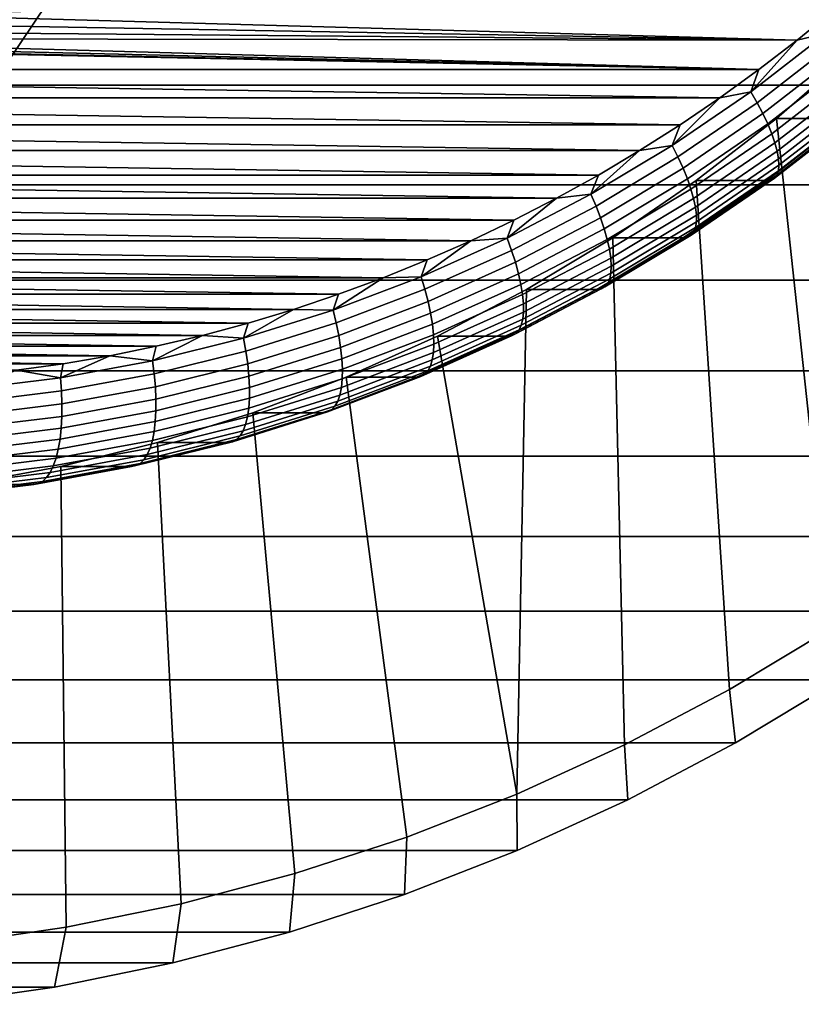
# Model space of a CAD drawing. Header units: metres. Extents: x -22 to 239, y -22 to 22.
# Tile 226 of 256: x 223 to 229.45, y -19.39 to -11.26. Entities that reach past the tile are written whole.
import ezdxf

# ---------------------------------------------------------------- set-up
doc = ezdxf.new("R2010")
doc.units = ezdxf.units.M
doc.layers.add('solid_10_151_033_XXX', color=7, linetype='CONTINUOUS')

msp = doc.modelspace()

# ---------------------------------------------------------------- linework, layer by layer
at = {"layer": 'solid_10_151_033_XXX'}
for points in [[(222.790314, -10.662548, 229.654709), (222.226196, -11.498305, 229.449387), (222.771347, -11.800925, 229.115631), (223.350296, -10.943189, 229.326355)], [(223.350296, -10.943189, 229.326355), (222.771347, -11.800925, 229.115631), (234.91301, -11.800924, 195.756683), (235.491974, -10.943188, 195.967407)], [(224.0112, -11.15921, 188.383301), (229.727356, -11.176139, 190.463821), (229.418274, -11.428628, 190.351318), (222.090347, -11.222472, 187.684174)], [(229.658234, -11.372212, 190.44519), (229.418274, -11.428628, 190.351318), (229.727356, -11.176139, 190.463821)], [(222.011078, -11.297859, 187.655319), (222.090347, -11.222472, 187.684174), (229.418274, -11.428628, 190.351318)], [(221.831329, -11.418055, 187.58989), (221.924316, -11.363371, 187.623734), (229.418274, -11.428628, 190.351318)], [(221.924316, -11.363371, 187.623734), (222.011078, -11.297859, 187.655319), (229.418274, -11.428628, 190.351318)], [(229.034729, -11.854294, 190.218246), (229.418274, -11.428628, 190.351318), (229.658234, -11.372212, 190.44519)], [(229.034729, -11.854294, 190.218246), (229.658234, -11.372212, 190.44519), (229.715378, -11.459868, 190.48584), (229.087051, -11.945666, 190.257156)], [(221.419907, -11.518, 187.44014), (229.102448, -11.671422, 190.236359), (213.737366, -11.671424, 184.643936), (213.421524, -11.42863, 184.528976)], [(221.831329, -11.418055, 187.58989), (229.418274, -11.428628, 190.351318), (229.102448, -11.671422, 190.236359), (221.732986, -11.461402, 187.554108)], [(229.034729, -11.854294, 190.218246), (229.102448, -11.671422, 190.236359), (229.418274, -11.428628, 190.351318)], [(221.526031, -11.511657, 187.478775), (229.102448, -11.671422, 190.236359), (221.419907, -11.518, 187.44014)], [(221.526031, -11.511657, 187.478775), (221.630936, -11.492689, 187.516953), (229.102448, -11.671422, 190.236359)], [(221.630936, -11.492689, 187.516953), (221.732986, -11.461402, 187.554108), (229.102448, -11.671422, 190.236359)], [(229.087051, -11.945666, 190.257156), (229.715378, -11.459868, 190.48584), (229.766708, -11.545317, 190.53746), (229.133698, -12.034737, 190.307068)], [(229.247208, -12.07652, 193.162338), (229.880814, -11.525177, 193.392944), (229.701141, -16.280258, 193.32756)], [(229.828659, -12.07651, 191.564865), (230.462234, -11.525182, 191.795471), (229.880814, -11.525177, 193.392944), (229.247208, -12.07652, 193.162338)], [(229.133698, -12.034737, 190.307068), (229.766708, -11.545317, 190.53746), (229.811584, -11.62748, 190.599396), (229.174072, -12.120382, 190.367355)], [(229.102448, -11.671422, 190.236359), (228.780136, -11.904324, 190.119049), (213.737366, -11.671424, 184.643936)], [(228.780136, -11.904324, 190.119049), (214.059677, -11.904325, 184.761246), (213.737366, -11.671424, 184.643936)], [(229.034729, -11.854294, 190.218246), (228.780136, -11.904324, 190.119049), (229.102448, -11.671422, 190.236359)], [(229.174072, -12.120382, 190.367355), (229.811584, -11.62748, 190.599396), (229.849457, -11.705322, 190.670853), (229.207672, -12.201525, 190.437271)], [(229.207672, -12.201525, 190.437271), (229.849457, -11.705322, 190.670853), (229.879822, -11.777864, 190.750961), (229.23407, -12.277141, 190.515915)], [(229.23407, -12.277141, 190.515915), (229.879822, -11.777864, 190.750961), (229.902328, -11.84419, 190.838684), (229.25293, -12.346278, 190.602325)], [(222.771347, -11.800925, 229.115631), (222.149567, -12.624085, 228.889328), (234.291229, -12.624084, 195.53038), (234.91301, -11.800924, 195.756683)], [(228.386368, -12.297709, 189.982269), (228.780136, -11.904324, 190.119049), (229.034729, -11.854294, 190.218246)], [(228.386368, -12.297709, 189.982269), (229.034729, -11.854294, 190.218246), (229.087051, -11.945666, 190.257156), (228.433701, -12.392499, 190.019348)], [(229.25293, -12.346278, 190.602325), (229.902328, -11.84419, 190.838684), (229.916656, -11.903464, 190.932922), (229.264023, -12.408066, 190.695374)], [(228.780136, -11.904324, 190.119049), (228.451553, -12.127172, 189.999466), (214.059677, -11.904325, 184.761246)], [(228.451553, -12.127172, 189.999466), (214.38826, -12.127174, 184.880844), (214.059677, -11.904325, 184.761246)], [(228.386368, -12.297709, 189.982269), (228.451553, -12.127172, 189.999466), (228.780136, -11.904324, 190.119049)], [(229.264023, -12.408066, 190.695374), (229.916656, -11.903464, 190.932922), (229.922668, -11.954941, 191.032501), (229.267197, -12.461724, 190.79393)], [(228.433701, -12.392499, 190.019348), (229.087051, -11.945666, 190.257156), (229.133698, -12.034737, 190.307068), (228.475479, -12.4849, 190.06749)], [(229.262421, -12.506578, 190.896713), (229.920242, -11.997971, 191.136139), (229.909454, -12.032012, 191.242569), (229.249756, -12.542063, 191.002457)], [(229.267197, -12.461724, 190.79393), (229.922668, -11.954941, 191.032501), (229.920242, -11.997971, 191.136139), (229.262421, -12.506578, 190.896713)], [(228.475479, -12.4849, 190.06749), (229.133698, -12.034737, 190.307068), (229.174072, -12.120382, 190.367355), (228.511169, -12.57375, 190.126083)], [(229.166534, -12.588447, 191.323868), (229.828659, -12.07651, 191.564865), (229.247208, -12.07652, 193.162338), (228.585114, -12.588436, 192.921356)], [(228.585114, -12.588436, 192.921356), (229.247208, -12.07652, 193.162338), (229.701141, -16.280258, 193.32756), (228.859406, -16.786699, 193.021179)], [(229.201492, -12.583256, 191.217438), (229.863342, -12.07153, 191.458344), (229.828659, -12.07651, 191.564865), (229.166534, -12.588447, 191.323868)], [(229.22937, -12.56773, 191.109818), (229.890396, -12.056635, 191.350418), (229.863342, -12.07153, 191.458344), (229.201492, -12.583256, 191.217438)], [(229.249756, -12.542063, 191.002457), (229.909454, -12.032012, 191.242569), (229.890396, -12.056635, 191.350418), (229.22937, -12.56773, 191.109818)], [(228.451553, -12.127172, 189.999466), (228.11702, -12.339747, 189.877701), (214.38826, -12.127174, 184.880844)], [(228.11702, -12.339747, 189.877701), (214.722778, -12.339749, 185.002594), (214.38826, -12.127174, 184.880844)], [(228.386368, -12.297709, 189.982269), (228.11702, -12.339747, 189.877701), (228.451553, -12.127172, 189.999466)], [(228.511169, -12.57375, 190.126083), (229.174072, -12.120382, 190.367355), (229.207672, -12.201525, 190.437271), (228.540329, -12.657928, 190.194382)], [(228.540329, -12.657928, 190.194382), (229.207672, -12.201525, 190.437271), (229.23407, -12.277141, 190.515915), (228.562592, -12.736373, 190.271515)], [(228.11702, -12.339747, 189.877701), (227.776855, -12.541859, 189.753891), (214.722778, -12.339749, 185.002594)], [(227.776855, -12.541859, 189.753891), (215.062958, -12.541861, 185.126404), (214.722778, -12.339749, 185.002594)], [(227.715286, -12.701011, 189.738007), (228.11702, -12.339747, 189.877701), (228.386368, -12.297709, 189.982269)], [(227.715286, -12.701011, 189.738007), (228.386368, -12.297709, 189.982269), (228.433701, -12.392499, 190.019348), (227.757446, -12.79891, 189.773209)], [(227.715286, -12.701011, 189.738007), (227.776855, -12.541859, 189.753891), (228.11702, -12.339747, 189.877701)], [(228.562592, -12.736373, 190.271515), (229.23407, -12.277141, 190.515915), (229.25293, -12.346278, 190.602325), (228.577667, -12.808096, 190.356552)], [(228.577667, -12.808096, 190.356552), (229.25293, -12.346278, 190.602325), (229.264023, -12.408066, 190.695374), (228.585373, -12.872194, 190.44838)], [(227.757446, -12.79891, 189.773209), (228.433701, -12.392499, 190.019348), (228.475479, -12.4849, 190.06749), (227.794174, -12.894342, 189.819519)], [(228.585373, -12.872194, 190.44838), (229.264023, -12.408066, 190.695374), (229.267197, -12.461724, 190.79393), (228.585617, -12.92786, 190.545853)], [(227.794174, -12.894342, 189.819519), (228.475479, -12.4849, 190.06749), (228.511169, -12.57375, 190.126083), (227.825012, -12.986106, 189.876343)], [(228.5784, -12.974392, 190.647751), (229.262421, -12.506578, 190.896713), (229.249756, -12.542063, 191.002457), (228.563782, -13.011204, 190.752792)], [(228.585617, -12.92786, 190.545853), (229.267197, -12.461724, 190.79393), (229.262421, -12.506578, 190.896713), (228.5784, -12.974392, 190.647751)], [(227.776855, -12.541859, 189.753891), (227.431274, -12.733369, 189.628113), (215.062958, -12.541861, 185.126404)], [(227.431274, -12.733369, 189.628113), (215.408524, -12.73337, 185.252182), (215.062958, -12.541861, 185.126404)], [(227.715286, -12.701011, 189.738007), (227.431274, -12.733369, 189.628113), (227.776855, -12.541859, 189.753891)], [(227.825012, -12.986106, 189.876343), (228.511169, -12.57375, 190.126083), (228.540329, -12.657928, 190.194382), (227.849579, -13.073044, 189.942963)], [(227.896576, -13.059324, 192.670746), (228.585114, -12.588436, 192.921356), (228.859406, -16.786699, 193.021179), (227.993118, -17.243904, 192.705887)], [(228.478012, -13.059323, 191.073273), (229.166534, -12.588447, 191.323868), (228.585114, -12.588436, 192.921356), (227.896576, -13.059324, 192.670746)], [(228.51326, -13.053938, 190.966949), (229.201492, -12.583256, 191.217438), (229.166534, -12.588447, 191.323868), (228.478012, -13.059323, 191.073273)], [(228.541992, -13.037831, 190.859634), (229.22937, -12.56773, 191.109818), (229.201492, -12.583256, 191.217438), (228.51326, -13.053938, 190.966949)], [(228.563782, -13.011204, 190.752792), (229.249756, -12.542063, 191.002457), (229.22937, -12.56773, 191.109818), (228.541992, -13.037831, 190.859634)], [(222.149567, -12.624085, 228.889328), (221.486847, -13.410192, 228.648117), (233.62851, -13.41019, 195.289169), (234.291229, -12.624084, 195.53038)], [(227.849579, -13.073044, 189.942963), (228.540329, -12.657928, 190.194382), (228.562592, -12.736373, 190.271515), (227.867569, -13.154061, 190.018555)], [(227.431274, -12.733369, 189.628113), (227.080597, -12.914104, 189.500473), (215.408524, -12.73337, 185.252182)], [(227.080597, -12.914104, 189.500473), (215.759216, -12.914104, 185.379822), (215.408524, -12.73337, 185.252182)], [(227.023651, -13.062885, 189.486282), (227.431274, -12.733369, 189.628113), (227.715286, -12.701011, 189.738007)], [(227.023651, -13.062885, 189.486282), (227.715286, -12.701011, 189.738007), (227.757446, -12.79891, 189.773209), (227.060486, -13.163573, 189.519547)], [(227.023651, -13.062885, 189.486282), (227.080597, -12.914104, 189.500473), (227.431274, -12.733369, 189.628113)], [(227.867569, -13.154061, 190.018555), (228.562592, -12.736373, 190.271515), (228.577667, -12.808096, 190.356552), (227.878723, -13.228137, 190.102158)], [(227.060486, -13.163573, 189.519547), (227.757446, -12.79891, 189.773209), (227.794174, -12.894342, 189.819519), (227.09201, -13.261724, 189.56395)], [(227.878723, -13.228137, 190.102158), (228.577667, -12.808096, 190.356552), (228.585373, -12.872194, 190.44838), (227.882935, -13.294337, 190.192703)], [(226.725174, -13.083885, 189.371109), (216.114639, -13.083886, 185.509186), (215.759216, -12.914104, 185.379822)], [(227.080597, -12.914104, 189.500473), (226.725174, -13.083885, 189.371109), (215.759216, -12.914104, 185.379822)], [(227.023651, -13.062885, 189.486282), (226.725174, -13.083885, 189.371109), (227.080597, -12.914104, 189.500473)], [(227.09201, -13.261724, 189.56395), (227.794174, -12.894342, 189.819519), (227.825012, -12.986106, 189.876343), (227.117859, -13.356103, 189.618958)], [(227.882935, -13.294337, 190.192703), (228.585373, -12.872194, 190.44838), (228.585617, -12.92786, 190.545853), (227.880142, -13.351829, 190.289078)], [(227.117859, -13.356103, 189.618958), (227.825012, -12.986106, 189.876343), (227.849579, -13.073044, 189.942963), (227.137695, -13.445518, 189.683853)], [(227.870377, -13.399886, 190.39006), (228.5784, -12.974392, 190.647751), (228.563782, -13.011204, 190.752792), (227.85376, -13.437905, 190.494354)], [(227.880142, -13.351829, 190.289078), (228.585617, -12.92786, 190.545853), (228.5784, -12.974392, 190.647751), (227.870377, -13.399886, 190.39006)], [(226.313736, -13.382152, 189.22789), (226.725174, -13.083885, 189.371109), (227.023651, -13.062885, 189.486282)], [(226.313736, -13.382152, 189.22789), (227.023651, -13.062885, 189.486282), (227.060486, -13.163573, 189.519547), (226.345093, -13.4853, 189.259155)], [(227.183929, -13.487608, 192.411362), (227.896576, -13.059324, 192.670746), (227.993118, -17.243904, 192.705887), (227.104874, -17.650518, 192.382584)], [(227.137695, -13.445518, 189.683853), (227.849579, -13.073044, 189.942963), (227.867569, -13.154061, 190.018555), (227.15126, -13.528844, 189.757843)], [(227.765366, -13.487602, 190.813889), (228.478012, -13.059323, 191.073273), (227.896576, -13.059324, 192.670746), (227.183929, -13.487608, 192.411362)], [(227.800903, -13.482041, 190.707672), (228.51326, -13.053938, 190.966949), (228.478012, -13.059323, 191.073273), (227.765366, -13.487602, 190.813889)], [(227.830505, -13.465405, 190.600677), (228.541992, -13.037831, 190.859634), (228.51326, -13.053938, 190.966949), (227.800903, -13.482041, 190.707672)], [(227.85376, -13.437905, 190.494354), (228.563782, -13.011204, 190.752792), (228.541992, -13.037831, 190.859634), (227.830505, -13.465405, 190.600677)], [(226.725174, -13.083885, 189.371109), (226.365219, -13.2426, 189.240097), (216.114639, -13.083886, 185.509186)], [(226.365219, -13.2426, 189.240097), (216.474579, -13.242601, 185.640198), (216.114639, -13.083886, 185.509186)], [(226.313736, -13.382152, 189.22789), (226.365219, -13.2426, 189.240097), (226.725174, -13.083885, 189.371109)], [(227.15126, -13.528844, 189.757843), (227.867569, -13.154061, 190.018555), (227.878723, -13.228137, 190.102158), (227.158401, -13.60503, 189.839966)], [(226.365219, -13.2426, 189.240097), (226.001068, -13.390114, 189.107559), (216.474579, -13.242601, 185.640198)], [(226.001068, -13.390114, 189.107559), (216.838745, -13.390116, 185.772736), (216.474579, -13.242601, 185.640198)], [(226.313736, -13.382152, 189.22789), (226.001068, -13.390114, 189.107559), (226.365219, -13.2426, 189.240097)], [(226.345093, -13.4853, 189.259155), (227.060486, -13.163573, 189.519547), (227.09201, -13.261724, 189.56395), (226.371292, -13.585851, 189.301636)], [(227.158401, -13.60503, 189.839966), (227.878723, -13.228137, 190.102158), (227.882935, -13.294337, 190.192703), (227.159012, -13.673117, 189.929214)], [(226.371292, -13.585851, 189.301636), (227.09201, -13.261724, 189.56395), (227.117859, -13.356103, 189.618958), (226.392014, -13.682535, 189.354767)], [(227.159012, -13.673117, 189.929214), (227.882935, -13.294337, 190.192703), (227.880142, -13.351829, 190.289078), (227.153076, -13.732246, 190.024445)], [(226.001068, -13.390114, 189.107559), (225.633072, -13.526275, 188.973618), (216.838745, -13.390116, 185.772736)], [(225.633072, -13.526275, 188.973618), (217.206726, -13.526276, 185.906677), (216.838745, -13.390116, 185.772736)], [(225.58786, -13.657767, 188.963684), (226.001068, -13.390114, 189.107559), (226.313736, -13.382152, 189.22789)], [(225.58786, -13.657767, 188.963684), (226.313736, -13.382152, 189.22789), (226.345093, -13.4853, 189.259155), (225.613617, -13.763041, 188.99292)], [(225.58786, -13.657767, 188.963684), (225.633072, -13.526275, 188.973618), (226.001068, -13.390114, 189.107559)], [(226.392014, -13.682535, 189.354767), (227.117859, -13.356103, 189.618958), (227.137695, -13.445518, 189.683853), (226.406982, -13.774136, 189.417908)], [(227.140701, -13.781673, 190.124466), (227.870377, -13.399886, 190.39006), (227.85376, -13.437905, 190.494354), (227.122009, -13.820775, 190.228027)], [(227.153076, -13.732246, 190.024445), (227.880142, -13.351829, 190.289078), (227.870377, -13.399886, 190.39006), (227.140701, -13.781673, 190.124466)], [(221.486847, -13.410192, 228.648117), (220.785156, -14.156917, 228.392715), (232.926819, -14.156916, 195.033768), (233.62851, -13.41019, 195.289169)], [(225.613617, -13.763041, 188.99292), (226.345093, -13.4853, 189.259155), (226.371292, -13.585851, 189.301636), (225.634369, -13.865662, 189.033417)], [(226.406982, -13.774136, 189.417908), (227.137695, -13.445518, 189.683853), (227.15126, -13.528844, 189.757843), (226.416031, -13.859498, 189.490234)], [(227.030914, -13.871888, 190.54657), (227.765366, -13.487602, 190.813889), (227.183929, -13.487608, 192.411362), (226.449493, -13.871881, 192.144043)], [(226.449493, -13.871881, 192.144043), (227.183929, -13.487608, 192.411362), (227.104874, -17.650518, 192.382584)], [(227.066742, -13.866168, 190.44046), (227.800903, -13.482041, 190.707672), (227.765366, -13.487602, 190.813889), (227.030914, -13.871888, 190.54657)], [(227.09726, -13.849059, 190.333801), (227.830505, -13.465405, 190.600677), (227.800903, -13.482041, 190.707672), (227.066742, -13.866168, 190.44046)], [(227.122009, -13.820775, 190.228027), (227.85376, -13.437905, 190.494354), (227.830505, -13.465405, 190.600677), (227.09726, -13.849059, 190.333801)], [(225.633072, -13.526275, 188.973618), (225.261505, -13.650989, 188.838379), (217.206726, -13.526276, 185.906677)], [(225.261505, -13.650989, 188.838379), (217.578293, -13.65099, 186.041916), (217.206726, -13.526276, 185.906677)], [(225.58786, -13.657767, 188.963684), (225.261505, -13.650989, 188.838379), (225.633072, -13.526275, 188.973618)], [(226.416031, -13.859498, 189.490234), (227.15126, -13.528844, 189.757843), (227.158401, -13.60503, 189.839966), (226.419022, -13.937546, 189.570862)], [(225.634369, -13.865662, 189.033417), (226.371292, -13.585851, 189.301636), (226.392014, -13.682535, 189.354767), (225.649841, -13.964338, 189.084641)], [(226.419022, -13.937546, 189.570862), (227.158401, -13.60503, 189.839966), (227.159012, -13.673117, 189.929214), (226.415924, -14.007297, 189.658752)], [(225.261505, -13.650989, 188.838379), (224.886658, -13.764157, 188.701935), (217.578293, -13.65099, 186.041916)], [(224.886658, -13.764157, 188.701935), (217.953156, -13.764158, 186.17836), (217.578293, -13.65099, 186.041916)], [(224.848373, -13.888835, 188.694534), (224.886658, -13.764157, 188.701935), (225.261505, -13.650989, 188.838379)], [(224.848373, -13.888835, 188.694534), (225.261505, -13.650989, 188.838379), (225.58786, -13.657767, 188.963684)], [(224.848373, -13.888835, 188.694534), (225.58786, -13.657767, 188.963684), (225.613617, -13.763041, 188.99292), (224.868439, -13.99589, 188.721695)], [(225.649841, -13.964338, 189.084641), (226.392014, -13.682535, 189.354767), (226.406982, -13.774136, 189.417908), (225.659836, -14.057825, 189.145966)], [(226.415924, -14.007297, 189.658752), (227.159012, -13.673117, 189.929214), (227.153076, -13.732246, 190.024445), (226.406784, -14.067872, 189.752823)], [(224.886658, -13.764157, 188.701935), (224.508896, -13.865659, 188.564453), (217.953156, -13.764158, 186.17836)], [(224.508896, -13.865659, 188.564453), (218.330902, -13.86566, 186.315842), (217.953156, -13.764158, 186.17836)], [(224.848373, -13.888835, 188.694534), (224.508896, -13.865659, 188.564453), (224.886658, -13.764157, 188.701935)], [(224.868439, -13.99589, 188.721695), (225.613617, -13.763041, 188.99292), (225.634369, -13.865662, 189.033417), (224.883621, -14.100246, 188.760162)], [(225.659836, -14.057825, 189.145966), (226.406982, -13.774136, 189.417908), (226.416031, -13.859498, 189.490234), (225.664246, -14.144945, 189.216614)], [(226.391724, -14.118506, 189.851868), (227.140701, -13.781673, 190.124466), (227.122009, -13.820775, 190.228027), (226.370911, -14.158565, 189.954636)], [(226.406784, -14.067872, 189.752823), (227.153076, -13.732246, 190.024445), (227.140701, -13.781673, 190.124466), (226.391724, -14.118506, 189.851868)], [(224.508896, -13.865659, 188.564453), (224.12854, -13.955423, 188.42601), (218.330902, -13.86566, 186.315842)], [(224.12854, -13.955423, 188.42601), (218.711273, -13.955424, 186.454285), (218.330902, -13.86566, 186.315842)], [(224.097702, -14.074599, 188.42131), (224.12854, -13.955423, 188.42601), (224.508896, -13.865659, 188.564453)], [(224.097702, -14.074599, 188.42131), (224.508896, -13.865659, 188.564453), (224.848373, -13.888835, 188.694534)], [(224.097702, -14.074599, 188.42131), (224.848373, -13.888835, 188.694534), (224.868439, -13.99589, 188.721695), (224.111969, -14.183086, 188.446365)], [(224.883621, -14.100246, 188.760162), (225.634369, -13.865662, 189.033417), (225.649841, -13.964338, 189.084641), (224.893753, -14.200592, 188.809448)], [(225.664246, -14.144945, 189.216614), (226.416031, -13.859498, 189.490234), (226.419022, -13.937546, 189.570862), (225.66301, -14.224601, 189.2957)], [(225.695587, -14.21093, 191.869644), (226.449493, -13.871881, 192.144043), (227.104874, -17.650518, 192.382584), (226.19725, -18.00536, 192.052246)], [(226.277023, -14.210927, 190.272171), (227.030914, -13.871888, 190.54657), (226.449493, -13.871881, 192.144043), (225.695587, -14.21093, 191.869644)], [(226.313187, -14.205067, 190.166183), (227.066742, -13.866168, 190.44046), (227.030914, -13.871888, 190.54657), (226.277023, -14.210927, 190.272171)], [(226.34462, -14.187539, 190.05986), (227.09726, -13.849059, 190.333801), (227.066742, -13.866168, 190.44046), (226.313187, -14.205067, 190.166183)], [(226.370911, -14.158565, 189.954636), (227.122009, -13.820775, 190.228027), (227.09726, -13.849059, 190.333801), (226.34462, -14.187539, 190.05986)], [(224.12854, -13.955423, 188.42601), (223.745834, -14.033382, 188.286713), (218.711273, -13.955424, 186.454285)], [(223.745834, -14.033382, 188.286713), (219.093964, -14.033383, 186.593582), (218.711273, -13.955424, 186.454285)], [(224.097702, -14.074599, 188.42131), (223.745834, -14.033382, 188.286713), (224.12854, -13.955423, 188.42601)], [(224.893753, -14.200592, 188.809448), (225.649841, -13.964338, 189.084641), (225.659836, -14.057825, 189.145966), (224.898697, -14.295661, 188.868927)], [(225.66301, -14.224601, 189.2957), (226.419022, -13.937546, 189.570862), (226.415924, -14.007297, 189.658752), (225.656128, -14.295789, 189.382217)], [(223.745834, -14.033382, 188.286713), (223.361206, -14.099453, 188.146729), (219.093964, -14.033383, 186.593582)], [(223.361206, -14.099453, 188.146729), (219.478607, -14.099453, 186.733566), (219.093964, -14.033383, 186.593582)], [(223.338287, -14.214456, 188.144913), (223.361206, -14.099453, 188.146729), (223.745834, -14.033382, 188.286713)], [(223.338287, -14.214456, 188.144913), (223.745834, -14.033382, 188.286713), (224.097702, -14.074599, 188.42131)], [(224.111969, -14.183086, 188.446365), (224.868439, -13.99589, 188.721695), (224.883621, -14.100246, 188.760162), (224.121521, -14.288839, 188.482788)], [(225.656128, -14.295789, 189.382217), (226.415924, -14.007297, 189.658752), (226.406784, -14.067872, 189.752823), (225.643707, -14.357611, 189.475082)], [(223.361206, -14.099453, 188.146729), (222.974945, -14.153586, 188.006134), (219.478607, -14.099453, 186.733566)], [(223.338287, -14.214456, 188.144913), (222.974945, -14.153586, 188.006134), (223.361206, -14.099453, 188.146729)], [(223.338287, -14.214456, 188.144913), (224.097702, -14.074599, 188.42131), (224.111969, -14.183086, 188.446365), (223.34671, -14.32402, 188.167831)], [(224.121521, -14.288839, 188.482788), (224.883621, -14.100246, 188.760162), (224.893753, -14.200592, 188.809448), (224.126236, -14.390527, 188.53009)], [(224.898697, -14.295661, 188.868927), (225.659836, -14.057825, 189.145966), (225.664246, -14.144945, 189.216614), (224.898392, -14.384254, 188.937866)], [(225.6259, -14.409288, 189.573135), (226.391724, -14.118506, 189.851868), (226.370911, -14.158565, 189.954636), (225.602905, -14.450171, 189.67511)], [(225.643707, -14.357611, 189.475082), (226.406784, -14.067872, 189.752823), (226.391724, -14.118506, 189.851868), (225.6259, -14.409288, 189.573135)], [(220.785156, -14.156917, 228.392715), (220.046402, -14.862215, 228.123825), (232.188065, -14.862214, 194.764877), (232.926819, -14.156916, 195.033768)], [(222.572601, -14.307948, 187.866226), (222.974945, -14.153586, 188.006134), (223.338287, -14.214456, 188.144913)], [(222.572601, -14.307948, 187.866226), (223.338287, -14.214456, 188.144913), (223.34671, -14.32402, 188.167831), (222.575119, -14.418233, 187.887009)], [(223.34671, -14.32402, 188.167831), (224.111969, -14.183086, 188.446365), (224.121521, -14.288839, 188.482788), (223.35054, -14.430824, 188.202164)], [(224.126236, -14.390527, 188.53009), (224.893753, -14.200592, 188.809448), (224.898697, -14.295661, 188.868927), (224.126038, -14.486867, 188.587708)], [(224.898392, -14.384254, 188.937866), (225.664246, -14.144945, 189.216614), (225.66301, -14.224601, 189.2957), (224.892838, -14.465259, 189.015381)], [(225.506195, -14.503613, 189.991608), (226.277023, -14.210927, 190.272171), (225.695587, -14.21093, 191.869644), (224.924759, -14.503612, 191.589096)], [(224.924759, -14.503612, 191.589096), (225.695587, -14.21093, 191.869644), (226.19725, -18.00536, 192.052246), (225.272858, -18.307405, 191.71579)], [(225.542664, -14.497632, 189.885742), (226.313187, -14.205067, 190.166183), (226.277023, -14.210927, 190.272171), (225.506195, -14.503613, 189.991608)], [(225.575043, -14.479743, 189.779755), (226.34462, -14.187539, 190.05986), (226.313187, -14.205067, 190.166183), (225.542664, -14.497632, 189.885742)], [(225.602905, -14.450171, 189.67511), (226.370911, -14.158565, 189.954636), (226.34462, -14.187539, 190.05986), (225.575043, -14.479743, 189.779755)], [(223.35054, -14.430824, 188.202164), (224.121521, -14.288839, 188.482788), (224.126236, -14.390527, 188.53009), (223.349762, -14.533523, 188.247482)], [(224.126038, -14.486867, 188.587708), (224.898697, -14.295661, 188.868927), (224.898392, -14.384254, 188.937866), (224.120941, -14.576646, 188.654892)], [(224.882111, -14.53765, 189.100494), (225.656128, -14.295789, 189.382217), (225.643707, -14.357611, 189.475082), (224.866333, -14.600518, 189.192139)], [(224.892838, -14.465259, 189.015381), (225.66301, -14.224601, 189.2957), (225.656128, -14.295789, 189.382217), (224.882111, -14.53765, 189.100494)], [(222.575119, -14.418233, 187.887009), (223.34671, -14.32402, 188.167831), (223.35054, -14.430824, 188.202164), (222.573212, -14.52574, 187.919235)], [(224.866333, -14.600518, 189.192139), (225.643707, -14.357611, 189.475082), (225.6259, -14.409288, 189.573135), (224.845718, -14.65307, 189.289169)], [(222.573212, -14.52574, 187.919235), (223.35054, -14.430824, 188.202164), (223.349762, -14.533523, 188.247482), (222.566895, -14.629112, 187.96254)], [(223.349762, -14.533523, 188.247482), (224.126236, -14.390527, 188.53009), (224.126038, -14.486867, 188.587708), (223.344376, -14.63082, 188.303207)], [(224.120941, -14.576646, 188.654892), (224.898392, -14.384254, 188.937866), (224.892838, -14.465259, 189.015381), (224.111008, -14.658732, 188.73082)], [(224.820526, -14.694645, 189.39035), (225.602905, -14.450171, 189.67511), (225.575043, -14.479743, 189.779755), (224.791061, -14.724717, 189.4944)], [(224.845718, -14.65307, 189.289169), (225.6259, -14.409288, 189.573135), (225.602905, -14.450171, 189.67511), (224.820526, -14.694645, 189.39035)], [(222.566895, -14.629112, 187.96254), (223.349762, -14.533523, 188.247482), (223.344376, -14.63082, 188.303207), (222.556274, -14.72705, 188.016357)], [(223.344376, -14.63082, 188.303207), (224.126038, -14.486867, 188.587708), (224.120941, -14.576646, 188.654892), (223.334442, -14.721491, 188.368622)], [(224.096359, -14.732093, 188.814514), (224.882111, -14.53765, 189.100494), (224.866333, -14.600518, 189.192139), (224.077194, -14.795802, 188.904922)], [(224.111008, -14.658732, 188.73082), (224.892838, -14.465259, 189.015381), (224.882111, -14.53765, 189.100494), (224.096359, -14.732093, 188.814514)], [(224.139481, -14.748985, 191.303268), (224.924759, -14.503612, 191.589096), (225.272858, -18.307405, 191.71579), (224.334503, -18.555735, 191.374252)], [(224.720917, -14.74899, 189.705795), (225.506195, -14.503613, 189.991608), (224.924759, -14.503612, 191.589096), (224.139481, -14.748985, 191.303268)], [(224.757706, -14.742908, 189.600037), (225.542664, -14.497632, 189.885742), (225.506195, -14.503613, 189.991608), (224.720917, -14.74899, 189.705795)], [(224.791061, -14.724717, 189.4944), (225.575043, -14.479743, 189.779755), (225.542664, -14.497632, 189.885742), (224.757706, -14.742908, 189.600037)], [(223.334442, -14.721491, 188.368622), (224.120941, -14.576646, 188.654892), (224.111008, -14.658732, 188.73082), (223.320068, -14.804394, 188.442932)], [(224.077194, -14.795802, 188.904922), (224.866333, -14.600518, 189.192139), (224.845718, -14.65307, 189.289169), (224.053741, -14.849057, 189.000916)], [(222.556274, -14.72705, 188.016357), (223.344376, -14.63082, 188.303207), (223.334442, -14.721491, 188.368622), (222.541443, -14.818317, 188.080002)], [(223.320068, -14.804394, 188.442932), (224.111008, -14.658732, 188.73082), (224.096359, -14.732093, 188.814514), (223.301468, -14.878483, 188.525192)], [(224.026291, -14.891188, 189.101273), (224.820526, -14.694645, 189.39035), (224.791061, -14.724717, 189.4944), (223.995209, -14.921662, 189.204742)], [(224.053741, -14.849057, 189.000916), (224.845718, -14.65307, 189.289169), (224.820526, -14.694645, 189.39035), (224.026291, -14.891188, 189.101273)], [(222.541443, -14.818317, 188.080002), (223.334442, -14.721491, 188.368622), (223.320068, -14.804394, 188.442932), (222.522614, -14.901766, 188.152679)], [(223.301468, -14.878483, 188.525192), (224.096359, -14.732093, 188.814514), (224.077194, -14.795802, 188.904922), (223.27887, -14.942825, 188.614349)], [(223.3423, -14.946261, 191.013123), (224.139481, -14.748985, 191.303268), (224.334503, -18.555735, 191.374252), (223.384903, -18.749641, 191.028625)], [(223.923752, -14.946259, 189.415649), (224.720917, -14.74899, 189.705795), (224.139481, -14.748985, 191.303268), (223.3423, -14.946261, 191.013123)], [(223.960861, -14.940097, 189.310013), (224.757706, -14.742908, 189.600037), (224.720917, -14.74899, 189.705795), (223.923752, -14.946259, 189.415649)], [(223.995209, -14.921662, 189.204742), (224.791061, -14.724717, 189.4944), (224.757706, -14.742908, 189.600037), (223.960861, -14.940097, 189.310013)], [(220.046402, -14.862215, 228.123825), (219.272919, -15.523858, 227.8423), (231.414581, -15.523857, 194.483353), (232.188065, -14.862214, 194.764877)], [(222.522614, -14.901766, 188.152679), (223.320068, -14.804394, 188.442932), (223.301468, -14.878483, 188.525192), (222.500031, -14.976342, 188.23349)], [(223.252533, -14.99661, 188.70929), (224.053741, -14.849057, 189.000916), (224.026291, -14.891188, 189.101273), (223.222824, -15.039158, 188.808838)], [(223.27887, -14.942825, 188.614349), (224.077194, -14.795802, 188.904922), (224.053741, -14.849057, 189.000916), (223.252533, -14.99661, 188.70929)], [(222.535873, -15.094775, 190.719604), (223.3423, -14.946261, 191.013123), (223.384903, -18.749641, 191.028625), (222.426788, -18.888556, 190.679901)], [(222.473953, -15.041107, 188.321381), (223.27887, -14.942825, 188.614349), (223.252533, -14.99661, 188.70929), (222.444717, -15.095245, 188.415283)], [(222.500031, -14.976342, 188.23349), (223.301468, -14.878483, 188.525192), (223.27887, -14.942825, 188.614349), (222.473953, -15.041107, 188.321381)], [(223.117294, -15.094777, 189.122131), (223.923752, -14.946259, 189.415649), (223.3423, -14.946261, 191.013123), (222.535873, -15.094775, 190.719604)], [(223.154755, -15.088553, 189.016602), (223.960861, -14.940097, 189.310013), (223.923752, -14.946259, 189.415649), (223.117294, -15.094777, 189.122131)], [(223.190094, -15.069936, 188.911697), (223.995209, -14.921662, 189.204742), (223.960861, -14.940097, 189.310013), (223.154755, -15.088553, 189.016602)], [(223.222824, -15.039158, 188.808838), (224.026291, -14.891188, 189.101273), (223.995209, -14.921662, 189.204742), (223.190094, -15.069936, 188.911697)], [(222.444717, -15.095245, 188.415283), (223.252533, -14.99661, 188.70929), (223.222824, -15.039158, 188.808838), (222.41272, -15.138074, 188.513977)], [(222.304199, -15.194059, 188.826187), (223.117294, -15.094777, 189.122131), (222.535873, -15.094775, 190.719604), (221.722763, -15.194057, 190.42366)], [(222.341995, -15.187794, 188.720779), (223.154755, -15.088553, 189.016602), (223.117294, -15.094777, 189.122131), (222.304199, -15.194059, 188.826187)], [(222.378326, -15.169054, 188.616241), (223.190094, -15.069936, 188.911697), (223.154755, -15.088553, 189.016602), (222.341995, -15.187794, 188.720779)], [(222.41272, -15.138074, 188.513977), (223.222824, -15.039158, 188.808838), (223.190094, -15.069936, 188.911697), (222.378326, -15.169054, 188.616241)], [(219.272919, -15.523858, 227.8423), (218.466934, -16.139948, 227.54895), (230.608597, -16.139948, 194.190002), (231.414581, -15.523857, 194.483353)], [(218.466934, -16.139948, 227.54895), (217.630692, -16.708757, 227.244583), (229.772369, -16.708755, 193.885635), (230.608597, -16.139948, 194.190002)], [(228.859406, -16.786699, 193.021179), (229.701141, -16.280258, 193.32756), (229.772369, -16.708755, 193.885635), (228.908493, -17.228512, 193.571213)], [(217.630692, -16.708757, 227.244583), (216.766815, -17.228512, 226.930161), (228.908493, -17.228512, 193.571213), (229.772369, -16.708755, 193.885635)], [(227.993118, -17.243904, 192.705887), (228.859406, -16.786699, 193.021179), (228.908493, -17.228512, 193.571213), (228.019379, -17.697763, 193.247604)], [(216.766815, -17.228512, 226.930161), (215.877716, -17.697765, 226.606552), (228.019379, -17.697763, 193.247604), (228.908493, -17.228512, 193.571213)], [(227.104874, -17.650518, 192.382584), (227.993118, -17.243904, 192.705887), (228.019379, -17.697763, 193.247604), (227.107758, -18.115076, 192.915802)], [(215.877716, -17.697765, 226.606552), (214.966095, -18.115076, 226.27475), (227.107758, -18.115076, 192.915802), (228.019379, -17.697763, 193.247604)], [(226.19725, -18.00536, 192.052246), (227.104874, -17.650518, 192.382584), (227.107758, -18.115076, 192.915802), (226.17627, -18.479248, 192.576767)], [(225.272858, -18.307405, 191.71579), (226.19725, -18.00536, 192.052246), (226.17627, -18.479248, 192.576767), (225.227509, -18.789253, 192.231445)], [(214.966095, -18.115076, 226.27475), (214.034607, -18.479248, 225.935715), (226.17627, -18.479248, 192.576767), (227.107758, -18.115076, 192.915802)], [(224.334503, -18.555735, 191.374252), (225.272858, -18.307405, 191.71579), (225.227509, -18.789253, 192.231445), (224.264481, -19.044113, 191.880936)], [(214.034607, -18.479248, 225.935715), (213.085846, -18.789253, 225.590393), (225.227509, -18.789253, 192.231445), (226.17627, -18.479248, 192.576767)], [(223.384903, -18.749641, 191.028625), (224.334503, -18.555735, 191.374252), (224.264481, -19.044113, 191.880936), (223.289902, -19.24312, 191.526215)], [(222.426788, -18.888556, 190.679901), (223.384903, -18.749641, 191.028625), (223.289902, -19.24312, 191.526215), (222.306534, -19.385696, 191.168304)], [(213.085846, -18.789253, 225.590393), (212.122818, -19.044115, 225.239883), (224.264481, -19.044113, 191.880936), (225.227509, -18.789253, 192.231445)], [(212.122818, -19.044115, 225.239883), (211.148224, -19.24312, 224.885162), (223.289902, -19.24312, 191.526215), (224.264481, -19.044113, 191.880936)], [(211.148224, -19.24312, 224.885162), (210.164871, -19.385696, 224.527252), (222.306534, -19.385696, 191.168304), (223.289902, -19.24312, 191.526215)]]:
    msp.add_3dface(points, dxfattribs=at)

doc.saveas('drawing.dxf')
